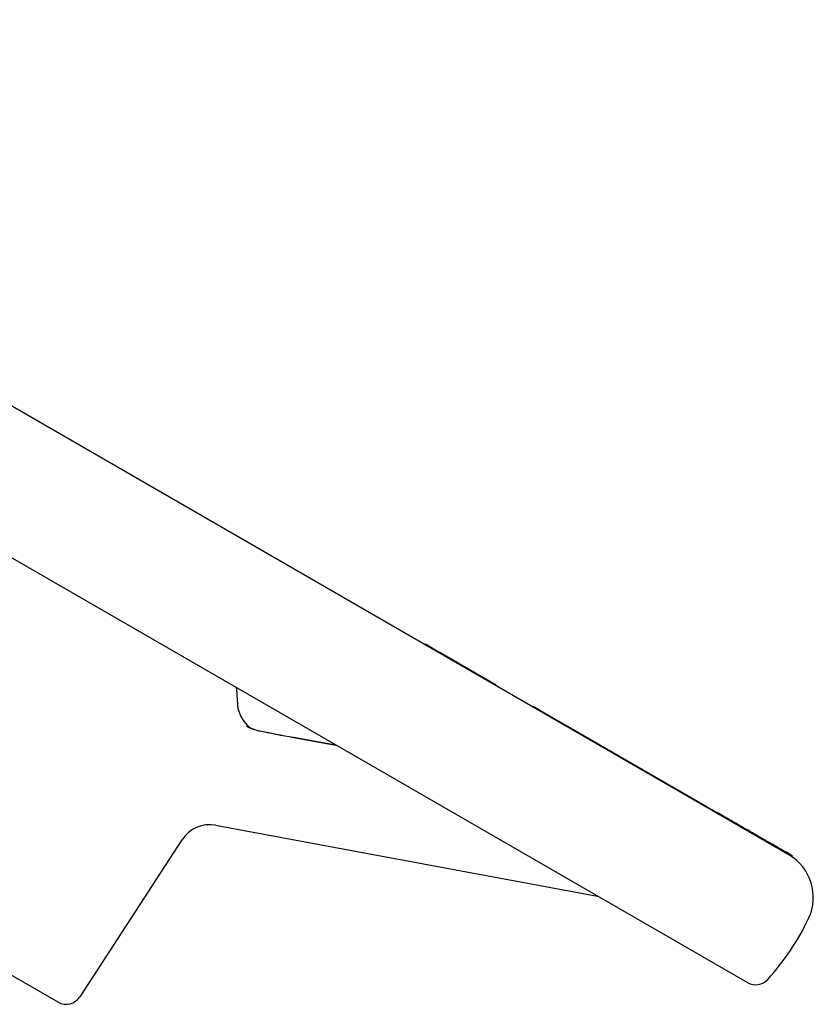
# Model space of a CAD drawing. Header units: millimetres. Extents: x 1002 to 3532, y 429 to 1459.
# Tile 12 of 24: x 1301 to 1397, y 957 to 1077. Entities that reach past the tile are written whole.
import ezdxf

# ---------------------------------------------------------------- set-up
doc = ezdxf.new("R2010")
doc.units = ezdxf.units.MM
doc.layers.add('DETAIL', color=2, linetype='Continuous')

msp = doc.modelspace()

# ---------------------------------------------------------------- linework, layer by layer
at = {"layer": 'DETAIL'}
for p, q in [((1185.93, 1076.71), (1389.19, 959.38)), ((1393.16, 975.56), (1259.39, 1052.78)), ((1349.91, 1000.53), (1349.96, 1000.61)), ((1350.78, 1000.14), (1349.96, 1000.61)), ((1350.73, 1000.05), (1350.78, 1000.14)), ((1351.72, 999.6), (1350.78, 1000.14)), ((1351.67, 999.51), (1351.72, 999.6)), ((1354.43, 998.03), (1351.72, 999.6)), ((1305.18, 956.99), (1232.36, 999.03)), ((1354.38, 997.95), (1354.43, 998.03)), ((1357.81, 996.08), (1354.43, 998.03)), ((1357.76, 996), (1357.81, 996.08)), ((1358.58, 995.63), (1357.81, 996.08)), ((1358.53, 995.55), (1358.58, 995.63)), ((1363.03, 992.95), (1363.08, 993.04)), ((1363.08, 993.04), (1365.09, 991.88)), ((1365.04, 991.79), (1365.09, 991.88)), ((1365.09, 991.88), (1367.36, 990.57)), ((1367.31, 990.48), (1367.36, 990.57)), ((1367.36, 990.57), (1380.91, 982.75)), ((1333.86, 989.27), (1339.02, 988.34)), ((1333.88, 989.25), (1339.04, 988.32)), ((1380.86, 982.66), (1380.91, 982.75)), ((1380.91, 982.75), (1383.3, 981.37)), ((1383.25, 981.28), (1383.3, 981.37)), ((1383.3, 981.37), (1385.56, 980.06)), ((1385.51, 979.98), (1385.56, 980.06)), ((1385.65, 980.01), (1385.56, 980.06)), ((1385.6, 979.92), (1385.65, 980.01)), ((1385.9, 979.87), (1385.65, 980.01)), ((1385.85, 979.78), (1385.9, 979.87)), ((1324.38, 978.54), (1370.93, 969.92)), ((1307.86, 957.64), (1320.29, 976.78)), ((1393.85, 975.16), (1393.9, 975.25)), ((1394.04, 975.05), (1393.85, 975.16)), ((1393.9, 975.25), (1393.87, 975.26)), ((1394.5, 974.9), (1393.9, 975.25)), ((1394.45, 974.82), (1394.04, 975.05)), ((1394.45, 974.82), (1394.5, 974.9)), ((1394.5, 974.79), (1394.45, 974.82)), ((1394.55, 974.87), (1394.5, 974.9)), ((1394.5, 974.79), (1394.55, 974.87)), ((1394.62, 974.72), (1394.5, 974.79)), ((1394.67, 974.8), (1394.55, 974.87)), ((1394.62, 974.72), (1394.67, 974.8))]:
    msp.add_line(p, q, dxfattribs=at)
at = {"layer": 'DETAIL', "flags": 128}
for points in [[(1328.13, 990.65), (1328.47, 990.47), (1328.84, 990.31), (1329.23, 990.17), (1329.65, 990.06)], [(1328.63, 990.4), (1329.11, 990.21), (1329.36, 990.14), (1329.62, 990.08)], [(1329.62, 990.08), (1330.14, 989.97), (1330.66, 989.87), (1331.19, 989.76), (1331.73, 989.66), (1332.26, 989.56), (1332.8, 989.46), (1333.33, 989.36), (1333.86, 989.27)], [(1329.65, 990.06), (1330.16, 989.96), (1330.69, 989.85), (1331.22, 989.75), (1331.75, 989.65), (1332.29, 989.54), (1332.82, 989.45), (1333.35, 989.35), (1333.88, 989.25)], [(1389.55, 977.76), (1389.26, 977.93), (1388.99, 978.08), (1388.73, 978.24), (1388.47, 978.38), (1388.23, 978.52), (1388, 978.65), (1387.79, 978.78), (1387.58, 978.9), (1387.38, 979.01), (1387.2, 979.12), (1387.02, 979.22), (1386.86, 979.31), (1386.71, 979.4), (1386.57, 979.48), (1386.44, 979.55), (1386.33, 979.62), (1386.23, 979.68), (1386.14, 979.73), (1386.07, 979.77), (1386.01, 979.8), (1385.96, 979.83), (1385.93, 979.85), (1385.91, 979.86), (1385.9, 979.87)], [(1393.87, 975.26), (1393.83, 975.29), (1393.77, 975.32), (1393.7, 975.36), (1393.61, 975.41), (1393.51, 975.47), (1393.39, 975.54), (1393.26, 975.62), (1393.11, 975.71), (1392.94, 975.8), (1392.77, 975.9), (1392.59, 976.01), (1392.39, 976.12), (1392.19, 976.23), (1391.98, 976.36), (1391.75, 976.49), (1391.52, 976.62), (1391.28, 976.76), (1391.04, 976.9), (1390.79, 977.04), (1390.55, 977.18), (1390.3, 977.33), (1390.05, 977.47), (1389.8, 977.62), (1389.55, 977.76)], [(1393.82, 975.18), (1393.81, 975.18), (1393.8, 975.19), (1393.79, 975.2), (1393.77, 975.21), (1393.75, 975.22), (1393.73, 975.23), (1393.71, 975.24), (1393.69, 975.25), (1393.67, 975.26), (1393.65, 975.28), (1393.62, 975.29), (1393.59, 975.31), (1393.57, 975.33), (1393.54, 975.34), (1393.5, 975.36), (1393.47, 975.38), (1393.44, 975.4), (1393.4, 975.42), (1393.36, 975.44), (1393.33, 975.46), (1393.29, 975.49), (1393.24, 975.51), (1393.2, 975.54), (1393.16, 975.56)], [(1393.85, 975.16), (1393.85, 975.16), (1393.85, 975.16), (1393.85, 975.16), (1393.85, 975.16), (1393.85, 975.16), (1393.85, 975.16), (1393.85, 975.16), (1393.85, 975.16), (1393.85, 975.16), (1393.85, 975.16), (1393.85, 975.16), (1393.85, 975.16), (1393.85, 975.16), (1393.84, 975.16), (1393.84, 975.17), (1393.84, 975.17), (1393.84, 975.17), (1393.84, 975.17), (1393.84, 975.17), (1393.83, 975.17), (1393.83, 975.17), (1393.83, 975.17), (1393.83, 975.18), (1393.82, 975.18)]]:
    msp.add_lwpolyline(points, dxfattribs=at)
at = {"layer": 'DETAIL'}
for centre, radius, start, end in [((1312.04, 993.52), 15, 0.2149, 6.8739), ((1331.04, 993.59), 4, 180.2149, 233.2004), ((1323.65, 974.61), 4, 79.5097, 147.004), ((1391.22, 969.75), 6, 334.7842, 60.004), ((1369.5, 979.98), 30, 317.6303, 334.7842), ((1390.19, 961.11), 2, 240.004, 317.6303), ((1306.18, 958.73), 2, 240.004, 327.004)]:
    msp.add_arc(centre, radius, start, end, dxfattribs=at)

doc.saveas('drawing.dxf')
